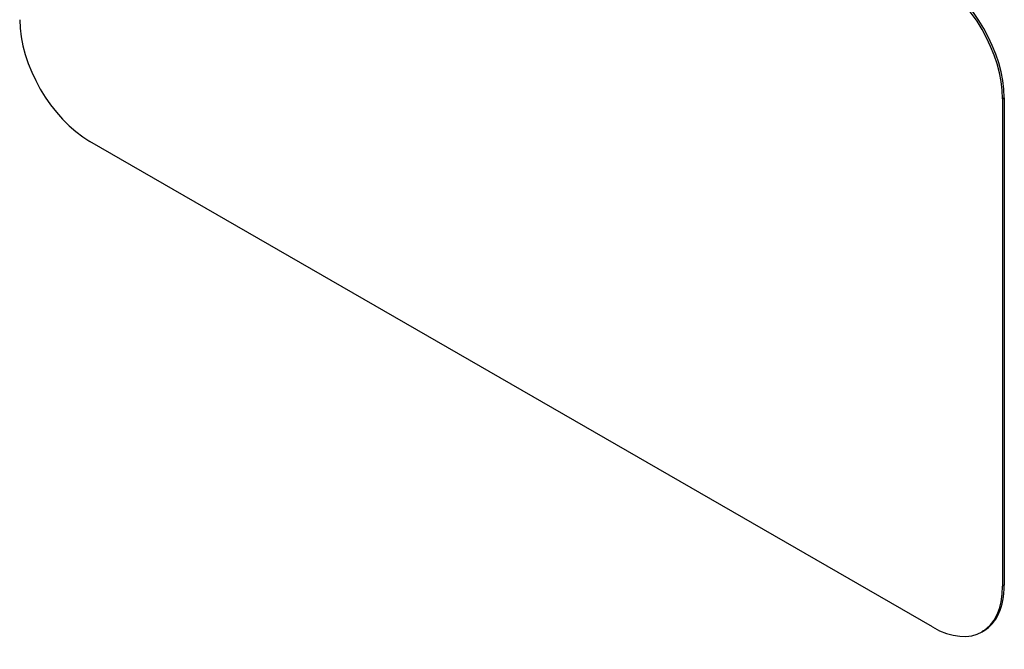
# Model space of a CAD drawing. Header units: inches. Extents: x 7 to 228, y 17 to 114.
# Tile 112 of 143: x 209.05 to 211.53, y 92.78 to 94.36. Entities that reach past the tile are written whole.
import ezdxf

# ---------------------------------------------------------------- set-up
doc = ezdxf.new("R2010")
doc.units = ezdxf.units.IN
doc.header["$MEASUREMENT"] = 0
doc.layers.add('Visible Edges(ANSI)', color=7, linetype='Continuous', lineweight=25)
doc.layers.add('Visible Tangent Edges(ANSI)', color=7, linetype='Continuous', lineweight=25)

msp = doc.modelspace()

# ---------------------------------------------------------------- linework, layer by layer
at = {"layer": 'Visible Edges(ANSI)'}
for p, q in [((211.5297, 94.1638), (211.5297, 92.9374)), ((211.5339, 94.1662), (211.5339, 92.9399)), ((211.3529, 92.8349), (209.2316, 94.0564)), ((211.4819, 92.825), (211.4777, 92.8226))]:
    msp.add_line(p, q, dxfattribs=at)
for centre, major_axis, start_param, end_param in [((211.3529, 94.2656), (0.1248, -0.2166), 0.787332, 2.358128), ((211.3572, 94.268), (-0.1248, 0.2166), 3.928925, 5.499721), ((209.2316, 94.2608), (-0.1248, 0.2166), 0.787332, 2.358128), ((211.3529, 93.0392), (0.1248, -0.2166), 5.499721, 7.070517), ((211.3572, 93.0417), (0.1248, -0.2166), 0, 0.787332)]:
    msp.add_ellipse(centre, major_axis=major_axis, ratio=0.578093, start_param=start_param, end_param=end_param, dxfattribs=at)
at = {"layer": 'Visible Tangent Edges(ANSI)'}
for p, q in [((211.5297, 94.1638), (211.5339, 94.1662)), ((211.5339, 92.9399), (211.5297, 92.9374))]:
    msp.add_line(p, q, dxfattribs=at)

doc.saveas('drawing.dxf')
